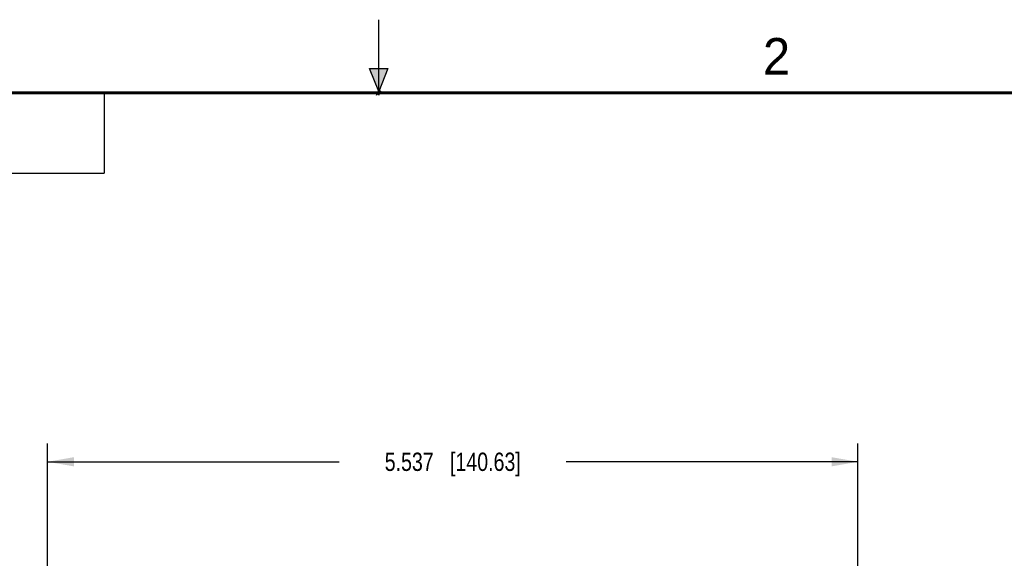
# Model space of a CAD drawing. Header units: inches. Extents: x 0 to 22, y 0 to 17.
# Tile 34 of 39: x 8.5 to 15.3, y 13.3 to 17. Entities that reach past the tile are written whole.
import ezdxf

# ---------------------------------------------------------------- set-up
doc = ezdxf.new("R2010")
doc.units = ezdxf.units.IN
doc.header["$LTSCALE"] = 1.21
doc.header["$MEASUREMENT"] = 0
doc.layers.get('0').update_dxf_attribs({"linetype": 'CONTINUOUS'})
doc.layers.add('DIMENSIONS', color=7, linetype='CONTINUOUS')
doc.styles.get("Standard").update_dxf_attribs({"font": 'txt', "width": 0.8})
doc.styles.add('TEXTSTYLE_2', font='txt')
doc.dimstyles.new('DIMSTYLE_1', dxfattribs={"dimtxt": 0.125, "dimasz": 0.18, "dimexe": 0.18, "dimexo": 0.0625, "dimgap": 0.09, "dimtad": 0, "dimtih": 1, "dimtoh": 1, "dimdec": 3, "dimzin": 4, "dimdsep": 46, "dimtxsty": 'STANDARD', "dimblk": '_FILLED', "dimblk1": '_FILLED', "dimblk2": '_FILLED', "dimcen": 0.09, "dimadec": 0, "dimazin": 0, "dimtp": 0.01, "dimtm": 0.01, "dimtfac": 1, "dimtdec": 3, "dimtofl": 0, "dimtmove": 0, "dimatfit": 3, "dimldrblk": '_FILLED', "dimfxl": 1, "dimtolj": 1, "dimtzin": 4, "dimarcsym": 0})

# ---------------------------------------------------------------- blocks, each defined once
blk = doc.blocks.new('_FILLED')
at = {"color": 0, "linetype": 'BYBLOCK'}
blk.add_solid([(0, 0), (-1, 0.174), (-1, -0.174)], dxfattribs=at)
blk = doc.blocks.new('*D2')
at = {"layer": 'DIMENSIONS', "color": 2, "linetype": 'CONTINUOUS'}
for p, q in [((8.7376, 10.0811), (8.7376, 14.107)), ((14.2743, 12.2886), (14.2743, 14.107)), ((8.7376, 13.982), (10.7309, 13.982)), ((14.2743, 13.982), (12.2809, 13.982))]:
    blk.add_line(p, q, dxfattribs=at)
at = {"layer": 'DIMENSIONS', "color": 2, "linetype": 'CONTINUOUS', "xscale": 0.18, "yscale": 0.18, "zscale": 0.18, "rotation": 180}
blk.add_blockref('_FILLED', (8.7376, 13.982), dxfattribs=at)
at = {"layer": 'DIMENSIONS', "color": 2, "linetype": 'CONTINUOUS', "xscale": 0.18, "yscale": 0.18, "zscale": 0.18}
blk.add_blockref('_FILLED', (14.2743, 13.982), dxfattribs=at)
at = {"layer": 'DIMENSIONS', "color": 2, "linetype": 'CONTINUOUS', "insert": (11.5059, 14.0445), "char_height": 0.125, "width": 1.425, "attachment_point": 2, "line_spacing_factor": 0.9}
blk.add_mtext('5.537{\\Ftxt.shx;\\W1.000000;\\H0.125000; }[140.63]', dxfattribs=at)

msp = doc.modelspace()

# ---------------------------------------------------------------- hatches: boundary and pattern name
at = {"linetype": 'CONTINUOUS'}
msp.add_hatch(color=2, dxfattribs=at).paths.add_polyline_path([(11, 16.51), (10.9375, 16.6663), (11.0625, 16.6663)])

# ---------------------------------------------------------------- linework, layer by layer
at = {"color": 2, "linetype": 'CONTINUOUS'}
for p, q in [((11, 16.485), (11, 17)), ((11, 16.51), (10.9375, 16.6663)), ((10.9375, 16.6663), (11.0625, 16.6663)), ((11.0625, 16.6663), (11, 16.51)), ((0.4999, 16.5), (9.1249, 16.5)), ((9.1249, 16.5), (9.1249, 15.9531)), ((11.015, 16.515), (10.985, 16.485)), ((10.985, 16.485), (11, 16.515)), ((11, 16.485), (11.015, 16.515)), ((0.4999, 15.9531), (9.1249, 15.9531))]:
    msp.add_line(p, q, dxfattribs=at)
at = {"color": 7, "linetype": 'CONTINUOUS', "const_width": 0.02}
msp.add_lwpolyline([(21.5, 16.5), (0.5, 16.5)], dxfattribs=at)

# ---------------------------------------------------------------- texts
at = {"color": 2, "linetype": 'CONTINUOUS', "insert": (13.625, 16.875), "char_height": 0.25, "width": 0.25, "attachment_point": 1, "line_spacing_factor": 0.9, "style": 'TEXTSTYLE_2'}
msp.add_mtext('2', dxfattribs=at)

# ---------------------------------------------------------------- dimensions: what is measured, and where the dimension line sits
at = {"layer": 'DIMENSIONS', "color": 2, "linetype": 'CONTINUOUS'}
dim = msp.add_linear_dim(base=(8.7376, 13.982), p1=(14.2743, 12.2886), p2=(8.7376, 10.0811), angle=180, dimstyle='DIMSTYLE_1', dxfattribs=at)
dim.commit()
dim.dimension.update_dxf_attribs({"geometry": '*D2', "text_midpoint": (11.3559, 13.982), "dimtype": 160})

doc.saveas('drawing.dxf')
